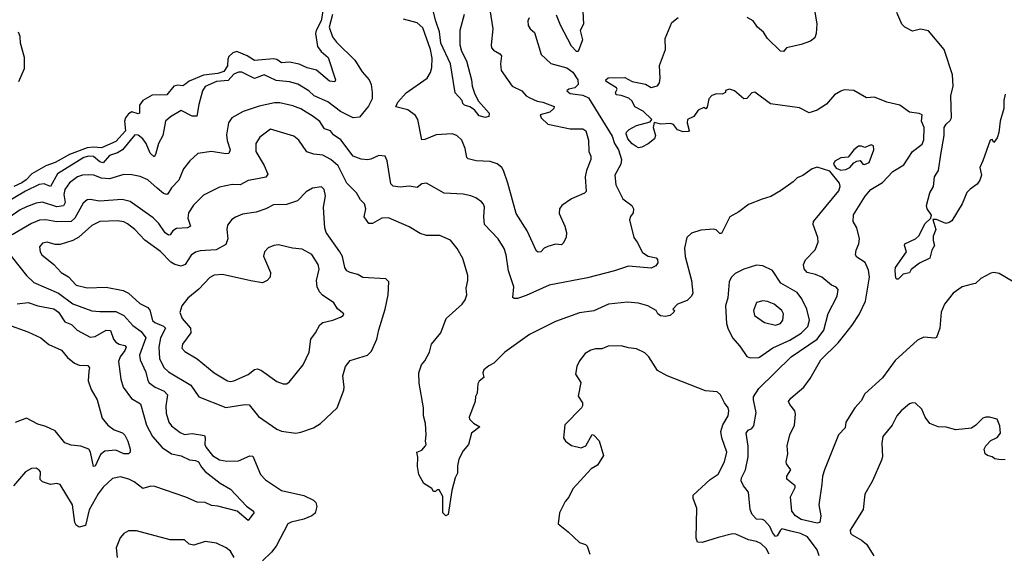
# Model space of a CAD drawing. Extents: x 1995161 to 2088924, y 769148 to 906007.
# Tile 131 of 256: x 2023852 to 2030030, y 840670 to 844022. Entities that reach past the tile are written whole.
import ezdxf

# ---------------------------------------------------------------- set-up
doc = ezdxf.new("R2010")
doc.units = 0

msp = doc.modelspace()

# ---------------------------------------------------------------- linework, layer by layer
at = {"layer": '0CON20XD'}
for points in [[(2025753, 844075), (2025743.2, 844015), (2025713.1, 843955), (2025709, 843935), (2025721, 843855), (2025743.2, 843823.2), (2025787.1, 843785), (2025832.5, 843645), (2025828.6, 843631.4), (2025795, 843637.1), (2025715, 843705.4), (2025655, 843719.7), (2025605, 843743.2), (2025545, 843756.5), (2025495, 843751.4), (2025465, 843772.1), (2025445, 843777.1), (2025325, 843766.1), (2025278.4, 843795), (2025215, 843822.6), (2025188.5, 843815), (2025165, 843791.3), (2025157.4, 843775), (2025156.8, 843733.2), (2025133.6, 843696.4), (2025095, 843685.1), (2025005, 843674.3), (2024915, 843636.1), (2024895, 843619.7), (2024875, 843606.7), (2024845, 843611.2), (2024820, 843605), (2024775, 843550.8), (2024682.6, 843547.4), (2024624.3, 843515), (2024603, 843485), (2024604.4, 843435.6), (2024595, 843431.8), (2024555, 843443.8), (2024535, 843431.4), (2024515.2, 843405), (2024508.8, 843385), (2024516.7, 843323.3), (2024455, 843257.4), (2024365, 843216.8), (2024315, 843222.2), (2024275, 843217.4), (2024163.8, 843176.2), (2024075, 843125.8), (2024014.8, 843105.2), (2023927.8, 843055), (2023893.1, 843016.9), (2023865, 842997.3), (2023815, 842974.4)], [(2025815, 844054), (2025794.6, 843974.6), (2025813.6, 843915), (2025840.7, 843880.7), (2025955, 843768.1), (2026000.5, 843695), (2026044.4, 843645), (2026056.5, 843615), (2026064.5, 843565)], [(2026802, 844085), (2026820.5, 843965), (2026810, 843865), (2026812.9, 843845), (2026825, 843830), (2026865, 843808.9), (2026875.6, 843795), (2026869.4, 843745), (2026874, 843704), (2026941.4, 843605), (2027002, 843575), (2027029.2, 843545), (2027051.9, 843531.9), (2027099.7, 843509.7), (2027135, 843504.4), (2027205, 843477.5), (2027204, 843465), (2027178.3, 843441.7), (2027116.7, 843425), (2027123.3, 843405), (2027165, 843366.7), (2027305, 843336), (2027385, 843336), (2027403.3, 843325), (2027420, 843265), (2027423.8, 843195), (2027436.7, 843165), (2027436.2, 843145), (2027408, 843075), (2027400.8, 843035), (2027406.2, 842943.8), (2027395, 842932.5), (2027315, 842897.7), (2027253.6, 842855), (2027238.8, 842835), (2027237.7, 842805), (2027273.4, 842725), (2027283.5, 842685), (2027280.4, 842655), (2027261.2, 842618.8), (2027252.5, 842607.5), (2027215, 842612.1), (2027165, 842597.3), (2027143.3, 842586.7), (2027121.2, 842565), (2027105, 842561.9), (2027095, 842568.8), (2027036.9, 842696.9), (2026966.7, 842805), (2026914.4, 842995), (2026888.5, 843075), (2026876.7, 843095), (2026847.1, 843117.1), (2026805, 843131.5), (2026715.4, 843135.4), (2026665, 843147.5), (2026656.7, 843156.7), (2026646.8, 843213.2), (2026625.2, 843265.2), (2026595.8, 843295.8), (2026564.7, 843305.3), (2026465, 843299.8), (2026395, 843270.4), (2026375, 843268), (2026349.6, 843395), (2026335, 843420), (2026286.8, 843456.8), (2026212.5, 843475), (2026223.8, 843505), (2026277.6, 843562.4), (2026408.6, 843655), (2026429.5, 843690.5), (2026438.6, 843721.4), (2026439.2, 843780.8), (2026428.9, 843835), (2026382, 843972), (2026345, 844003.1), (2026260, 844025)], [(2026640.9, 844055), (2026613.8, 843955), (2026613.5, 843865), (2026624.3, 843824.3), (2026654.5, 843765), (2026686.9, 843645), (2026690, 843605), (2026706.9, 843555), (2026731.1, 843511.1), (2026798, 843435), (2026795, 843413.3), (2026775, 843407.5), (2026735, 843417.5), (2026705, 843456.7), (2026675.9, 843475.9), (2026642.5, 843485), (2026633.3, 843495), (2026628.8, 843515), (2026583.6, 843563.6), (2026555.2, 843745), (2026495.3, 843874.7), (2026485.2, 843945.2), (2026463.4, 844013.4), (2026442, 844095)], [(2027245, 843987.8), (2027220.9, 844050.9)], [(2027386, 844075), (2027390, 843995), (2027368, 843955), (2027383.8, 843895), (2027356.4, 843823.6), (2027345, 843823.3), (2027315, 843856.2), (2027245, 843987.8)], [(2030135, 842345.8), (2029997.2, 842427.2), (2029965, 842434), (2029945, 842430), (2029883.1, 842396.9), (2029850, 842365), (2029828.3, 842361.7), (2029766.4, 842343.6), (2029710, 842305), (2029654, 842235), (2029634.2, 842185), (2029625.8, 842085), (2029605, 842026.7), (2029595, 842021.2), (2029525, 842027.8), (2029485, 842008.6), (2029345, 841880.8), (2029265, 841773.3), (2029155, 841671.4), (2029131.9, 841628.1), (2029092.2, 841585), (2029035.6, 841495), (2029030.9, 841459.1), (2028989.3, 841415), (2028900.9, 841195), (2028889.2, 841155), (2028884.5, 841105.5), (2028865.6, 840975), (2028879.4, 840905), (2028873.3, 840865), (2028855, 840860), (2028755, 840883.1), (2028719.4, 840905), (2028697.5, 840935), (2028689.4, 841025), (2028717.8, 841085), (2028717.1, 841095), (2028666.1, 841136.1), (2028666.2, 841155), (2028690, 841195), (2028663.6, 841233.6), (2028662.2, 841245), (2028671.9, 841295), (2028668, 841345), (2028684.3, 841415), (2028714.5, 841475.5), (2028720.8, 841545), (2028715.7, 841565), (2028684, 841605), (2028676, 841625), (2028690, 841645), (2028772, 841715), (2028811.2, 841768.8), (2028878.9, 841885), (2028987.4, 841992.6), (2029028.5, 842045), (2029076.1, 842103.9), (2029119, 842171), (2029160, 842255), (2029185.3, 842405), (2029178.9, 842448.9), (2029157.6, 842497.6), (2029105, 842530.8), (2029096.9, 842545), (2029100.9, 842575), (2029118.1, 842615), (2029120.6, 842645), (2029105.8, 842715), (2029081.9, 842755), (2029084.3, 842795.7), (2029156.1, 842913.9), (2029192.2, 842955), (2029265, 842999.1), (2029331.5, 843068.5), (2029398.7, 843111.3), (2029455, 843194.6), (2029515, 843240), (2029525, 843267.5), (2029527.5, 843345), (2029510, 843385), (2029513.9, 843423.9), (2029495, 843433.8), (2029435, 843441.2), (2029375, 843486), (2029292.5, 843505), (2029215, 843535.8), (2029165, 843532.5), (2029085, 843578), (2029025, 843581.2), (2029005, 843573.3), (2028965, 843550), (2028915, 843492), (2028856, 843454), (2028805, 843437.5), (2028745, 843468.8), (2028563.3, 843493.3), (2028465, 843566.2), (2028445, 843562.5), (2028415, 843526.7), (2028395, 843526.2), (2028337.5, 843575), (2028305, 843586.7), (2028281.7, 843578.3), (2028280, 843565), (2028260, 843555), (2028225, 843556.7), (2028195, 843546.2), (2028176, 843525), (2028166.4, 843473.6), (2028158.3, 843461.7), (2028145, 843470), (2028110, 843455), (2028082.5, 843415), (2028042.5, 843395), (2028040, 843375), (2028053.3, 843326.7), (2028049.2, 843320.8), (2028015, 843318.6), (2027980.3, 843330.3), (2027955, 843363.3), (2027935, 843371.2), (2027875, 843366.2), (2027832.5, 843377.5), (2027825.8, 843345), (2027841.4, 843295), (2027835.8, 843275), (2027795, 843241.9), (2027755, 843220.8), (2027735, 843217.5), (2027720, 843225), (2027695, 843243.3), (2027668.8, 843275), (2027657.3, 843305), (2027660, 843315), (2027677, 843333), (2027722.8, 843357.2), (2027808.3, 843381.7), (2027817.5, 843395), (2027765, 843447.5), (2027712.5, 843475), (2027695, 843510), (2027675, 843530), (2027626.4, 843546.4), (2027595, 843550), (2027590, 843565), (2027600, 843585), (2027597.5, 843595), (2027532.5, 843635), (2027530, 843645), (2027545, 843656.2), (2027648.3, 843658.3), (2027694.3, 843634.3), (2027777.7, 843617.7), (2027815, 843595.8), (2027855, 843606), (2027865.6, 843625), (2027870, 843655), (2027866, 843734), (2027903.8, 843835), (2027901.4, 843905), (2027943.8, 844005), (2027984.5, 844035.5)], [(2028841.2, 844071.2), (2028854.5, 843994.5), (2028849.6, 843935), (2028841.5, 843908.5), (2028815, 843888.5), (2028755, 843867.1), (2028664, 843846), (2028645, 843822.5), (2028625, 843824), (2028544, 843904), (2028518.9, 843945), (2028481.9, 843975), (2028455, 844014.3), (2028416.8, 844036.8)], [(2030035.8, 843555), (2030026.9, 843515), (2030028.1, 843465), (2030004.3, 843385), (2029995.7, 843314.3), (2029985, 843280), (2029965, 843250), (2029955, 843270), (2029942.5, 843265), (2029896.2, 843135), (2029876, 843095), (2029886.9, 843045), (2029875.8, 843015), (2029859.7, 842990.3), (2029815, 842958.9), (2029795, 842937.1), (2029766.7, 842865), (2029700.9, 842759.1), (2029685, 842747.5), (2029663.2, 842743.2), (2029605, 842766.7), (2029581.7, 842768.3), (2029600, 842705), (2029583.6, 842663.6), (2029583.3, 842635), (2029592.5, 842605), (2029575.9, 842574.1), (2029563.8, 842525), (2029497, 842493), (2029446.1, 842453.9), (2029435, 842432.5), (2029395, 842423.3), (2029365, 842393.3), (2029355, 842392.5), (2029349.3, 842399.3), (2029344.4, 842445), (2029348.2, 842465), (2029416.7, 842565), (2029403.8, 842605), (2029406.4, 842613.6), (2029473.6, 842646.4), (2029495, 842666.2), (2029530.6, 842739.4), (2029570, 842775), (2029572.5, 842795), (2029545.7, 842835), (2029542.9, 842855), (2029562.5, 842935), (2029585.5, 842975), (2029592.9, 843035), (2029618, 843075), (2029631.1, 843175), (2029651.9, 843295), (2029652.3, 843345), (2029665, 843366), (2029691.4, 843388.6), (2029698.6, 843405), (2029695.3, 843545), (2029709.2, 843605), (2029704.6, 843675), (2029653.5, 843835), (2029555, 843952.5), (2029505, 843963.5), (2029455, 843950.6), (2029405.4, 843975.4), (2029387.1, 843995), (2029355, 844067.5)], [(2027048.8, 844035), (2027040, 844015), (2027042.9, 843985), (2027055, 843965.8), (2027082.6, 843942.6), (2027125, 843803.3), (2027185, 843748), (2027285, 843719.2), (2027323, 843693), (2027354.7, 843644.7), (2027356.3, 843615), (2027336.3, 843593.7), (2027296.7, 843585), (2027286, 843575), (2027305, 843559.2), (2027385, 843548.4), (2027420.8, 843530.8), (2027569.9, 843289.9), (2027584.8, 843245), (2027609.8, 843205), (2027628.9, 843145), (2027623.5, 843115), (2027586.8, 843045), (2027592, 842985), (2027637.4, 842897.4), (2027693.8, 842855), (2027704, 842835), (2027701.7, 842808.3), (2027685, 842786.7), (2027678.1, 842765), (2027704.6, 842655), (2027726.9, 842625), (2027760.3, 842560.3), (2027795, 842536), (2027845, 842525.8), (2027855, 842516.7), (2027856.2, 842495), (2027844.1, 842475.9), (2027815, 842461.4), (2027672.5, 842475), (2027585, 842445.6), (2027415, 842401.1), (2027175, 842355.6), (2027029.6, 842290.4), (2026975, 842270.9), (2026955, 842270.8), (2026947, 842277), (2026951.5, 842345), (2026918.1, 842445), (2026905.4, 842545.4), (2026891.1, 842585), (2026854.5, 842645), (2026769.4, 842735), (2026764.3, 842785), (2026769.4, 842845), (2026763.2, 842863.2), (2026749.1, 842879.1), (2026715, 842904.2), (2026682.5, 842915), (2026635, 842925.6), (2026515, 842931.9), (2026405, 842996), (2026375, 842992), (2026345, 842969.2), (2026295, 842976.4), (2026239.7, 842969.7), (2026195, 842977.1), (2026180.9, 842990.9), (2026157.1, 843135), (2026144.3, 843164.3), (2026105, 843168.6), (2026055, 843145.6), (2026035, 843142.9), (2025995, 843145.6), (2025944.8, 843164.8), (2025866.8, 843266.8), (2025820, 843300), (2025802, 843325), (2025765, 843337.8), (2025735, 843383.1), (2025694.3, 843415), (2025615, 843462.3), (2025565, 843481.8), (2025485, 843500.9), (2025450.4, 843499.6), (2025355, 843478.4), (2025254.7, 843445.3), (2025183.3, 843405), (2025161.1, 843375), (2025150.3, 843299.7), (2025153.1, 843263.1), (2025171.9, 843205), (2025165, 843182), (2025145, 843179.5), (2025054.7, 843195.3), (2024968.6, 843181.4), (2024919.2, 843135), (2024879.2, 843085), (2024850.5, 843015), (2024803.4, 842966.6), (2024781.7, 842928.3), (2024775, 842924.6), (2024755, 842930.3), (2024715, 842963.9), (2024655, 843017.5), (2024607, 843037), (2024555, 843047.9), (2024505, 843049.6), (2024415, 843022.9), (2024365, 843027.2), (2024316.2, 843045), (2024285, 843047.8), (2024245, 843046), (2024215, 843035.3), (2024165, 842997.7), (2024134.7, 842955), (2024127.9, 842925), (2024137.3, 842875), (2024127.2, 842852.8), (2024085, 842846.4), (2023995, 842877.2), (2023955, 842870), (2023895, 842846.9), (2023855, 842827.9), (2023785, 842780.2)], [(2023845.5, 843635), (2023882.5, 843715), (2023882.5, 843785), (2023856.2, 843875), (2023853.8, 843916.2), (2023844.4, 843945)], [(2026064.5, 843565), (2026063.1, 843525), (2026041.4, 843478.6), (2025985, 843411.1), (2025945, 843406), (2025865.5, 843445), (2025785, 843505.9), (2025698.6, 843545), (2025665.5, 843575), (2025597.1, 843617.1), (2025545, 843632.1), (2025461.4, 843641.4), (2025385, 843675.6), (2025325, 843653.2), (2025245, 843692.1), (2025225, 843693.8), (2025195, 843681.1), (2025159.5, 843640.5), (2025086, 843635), (2025015, 843601.9), (2024999.5, 843575), (2024975, 843490), (2024964.3, 843415.7), (2024935, 843416.4), (2024865, 843452), (2024798, 843412), (2024765.7, 843384.3), (2024749.1, 843295), (2024723.5, 843245), (2024704.5, 843175.5), (2024695, 843160.8), (2024670.8, 843185), (2024645.9, 843245), (2024625, 843274.6), (2024595, 843296.4), (2024575, 843300), (2024496.1, 843203.9), (2024465, 843186.5), (2024415, 843170.3), (2024375, 843123.9), (2024355, 843130.2), (2024315, 843163.8), (2024285, 843164.8), (2024255, 843156.9), (2024089.4, 843055), (2024045, 842975.6), (2024005, 842991.1), (2023975, 842986.2), (2023889.2, 842945), (2023765, 842871.9)], [(2028869.3, 840655), (2028855, 840692), (2028795.7, 840775), (2028750.6, 840795), (2028690.4, 840809.6), (2028635, 840823.8), (2028625, 840816.7), (2028605, 840780), (2028595, 840776.2), (2028575, 840800.8), (2028558.3, 840838.3), (2028525, 840875.7), (2028513.2, 840883.2), (2028475, 840885.6), (2028447.1, 840915), (2028435.6, 840945.6), (2028425.7, 841055), (2028393.9, 841093.9), (2028379.6, 841125), (2028381.2, 841145), (2028405.5, 841195), (2028423.1, 841276.9), (2028422.9, 841342.9), (2028411.4, 841425), (2028423.3, 841445), (2028446.1, 841453.9), (2028458.3, 841471.7), (2028472.9, 841555), (2028455.5, 841634.5), (2028457.2, 841652.8), (2028489.5, 841705), (2028693.5, 841905), (2028855.3, 842015), (2028897.4, 842072.6), (2028925, 842176), (2028982, 842285), (2028987.3, 842327.3), (2028975, 842343.3), (2028945, 842355.8), (2028885.4, 842405.4), (2028845, 842422.7), (2028794.2, 842435), (2028775, 842458), (2028770, 842485), (2028783.1, 842515), (2028843.6, 842576.4), (2028861.9, 842625), (2028859.4, 842655), (2028831.5, 842735), (2028833.1, 842755), (2028992, 842948), (2029000.3, 842975), (2028996.2, 842996.2), (2028935, 843071.4), (2028855, 843095.6), (2028823.8, 843085), (2028765, 843044.4), (2028730.9, 843029.1), (2028705, 843003.3), (2028625, 842946.9), (2028565, 842912.5), (2028510, 842895), (2028425, 842862.5), (2028364.4, 842815.6), (2028308.8, 842785), (2028255, 842680), (2028245, 842678.8), (2028221.7, 842701.7), (2028207.4, 842707.4), (2028125, 842699.6), (2028067.6, 842682.4), (2028038.8, 842655), (2028023, 842587), (2028027.1, 842535), (2028067.5, 842385), (2028075.4, 842305), (2028066.9, 842285), (2028040.6, 842259.4), (2027980, 842235), (2027950, 842205), (2027960, 842195), (2027957.5, 842185), (2027932.5, 842165), (2027905, 842158.8), (2027873, 842163), (2027856.7, 842175), (2027846.1, 842196.1), (2027793.3, 842225), (2027735, 842242.2), (2027665, 842248.5), (2027547.5, 842235), (2027455, 842194.4), (2027365, 842180.9), (2027213, 842127), (2027051.2, 842045), (2026897, 841933), (2026827.5, 841865), (2026795, 841848.8), (2026765, 841822.5), (2026757.5, 841805), (2026763.3, 841775), (2026735, 841751.2), (2026726, 841735), (2026723, 841677), (2026712.5, 841655), (2026710, 841625), (2026671.2, 841525), (2026675, 841512.5), (2026698.8, 841488.8), (2026740, 841465), (2026686.7, 841425), (2026668.8, 841355), (2026633.8, 841315), (2026608.3, 841261.7), (2026599.3, 841220.7), (2026600, 841175), (2026583.8, 841145), (2026564.4, 841065.6), (2026540, 840915), (2026525, 840906), (2026506.2, 840925), (2026507.1, 841027.1), (2026485, 841070), (2026471.7, 841068.3), (2026461.7, 841058.3), (2026448.3, 841058.3), (2026438.3, 841078.3), (2026388.3, 841108.3), (2026356.7, 841165), (2026347.5, 841215), (2026350, 841275), (2026343.3, 841305), (2026375, 841317.5), (2026397.5, 841345), (2026402.5, 841355), (2026397.5, 841375), (2026403.3, 841415), (2026398, 841485), (2026386.2, 841535), (2026386.2, 841585), (2026359.3, 841739.3), (2026356.1, 841803.9), (2026374, 841855), (2026395, 841880), (2026422.9, 841935), (2026436, 841985), (2026494.2, 842055.8), (2026528, 842145), (2026628, 842235), (2026647.2, 842262.8), (2026656.7, 842295), (2026652.9, 842335), (2026664.3, 842385), (2026662.9, 842415), (2026632.4, 842522.4), (2026596.9, 842585), (2026555, 842638), (2026487.4, 842667.4), (2026405, 842666.5), (2026365, 842678.9), (2026295, 842721.5), (2026165, 842776.9), (2026125, 842776.7), (2026065, 842742.9), (2026042.1, 842742.1), (2026013.4, 842783.4), (2026024.3, 842835), (2026015.6, 842865.6), (2025991.3, 842891.3), (2025965.8, 842935), (2025905.6, 842995), (2025850, 843105), (2025805, 843144.2), (2025755, 843171.6), (2025698.3, 843178.3), (2025653.2, 843193.2), (2025604.3, 843265), (2025571.4, 843291.4), (2025425, 843335.6), (2025358.6, 843285), (2025334.4, 843245), (2025334.4, 843195), (2025386.5, 843106.5), (2025408.2, 843051.8), (2025396, 843034), (2025345, 843022.1), (2025285, 843012.7), (2025235, 842985.5), (2025185, 842986.7), (2025105, 842971.4), (2025005, 842919.4), (2024941.7, 842858.3), (2024911.1, 842808.9), (2024906.8, 842775), (2024924.2, 842725), (2024904.6, 842715.4), (2024835, 842711.5), (2024813.6, 842696.4), (2024795, 842670.8), (2024785, 842668.6), (2024765, 842683.3), (2024725, 842742.2), (2024688.5, 842778.5), (2024545, 842880.4), (2024495, 842893.9), (2024353.4, 842883.4), (2024295, 842893.3), (2024275, 842890), (2024250, 842870), (2024197.5, 842775), (2024175, 842755.3), (2024085, 842753.1), (2024015, 842765.3), (2023976.3, 842763.7), (2023925, 842742.9), (2023805, 842670.5)], [(2029005, 843077.1), (2029035, 843080.6), (2029060, 843095), (2029085, 843123.8), (2029105, 843133.8), (2029125, 843137.5), (2029143.3, 843115), (2029153.1, 843113.1), (2029182, 843125), (2029212, 843205), (2029210, 843230), (2029195, 843236.2), (2029155, 843220), (2029135, 843228.8), (2029115, 843227.5), (2029086.2, 843205), (2029050.7, 843159.3), (2029005, 843153.8), (2028966, 843134), (2028958.8, 843115), (2028975, 843090), (2029005, 843077.1)], [(2025585, 841425.8), (2025615, 841432.5), (2025695, 841459.2), (2025740, 841485), (2025843.8, 841585), (2025885.8, 841695), (2025888.6, 841715), (2025880, 841785), (2025895.7, 841844.3), (2025925, 841881.2), (2026035, 841916), (2026059.7, 841940.3), (2026093.4, 842016.6), (2026104.4, 842075), (2026145.7, 842205), (2026163.8, 842295), (2026167.5, 842375), (2026150, 842395), (2026005, 842402.2), (2025972.6, 842422.6), (2025925, 842433.5), (2025904.3, 842445), (2025892.7, 842465), (2025876.5, 842535), (2025861.1, 842565), (2025774.5, 842685), (2025765.6, 842715), (2025761.9, 842775), (2025758.1, 842845), (2025770.5, 842915), (2025763.1, 842955), (2025745, 842971.9), (2025690, 842965), (2025649.8, 842940.2), (2025594.4, 842885.6), (2025525, 842862.5), (2025445, 842859.4), (2025395.4, 842834.6), (2025335, 842814.4), (2025249.8, 842800.2), (2025205, 842782.5), (2025182.4, 842767.6), (2025155, 842732.5), (2025150.6, 842705), (2025157.5, 842645), (2025145, 842610.8), (2025085, 842577.5), (2024985, 842571.5), (2024955, 842563.1), (2024927.6, 842542.4), (2024890, 842485), (2024865, 842474), (2024825, 842484.1), (2024799.5, 842499.5), (2024735, 842565.4), (2024637, 842637), (2024573.5, 842703.5), (2024529.1, 842739.1), (2024505, 842752.1), (2024465, 842759.6), (2024355, 842754.5), (2024305, 842729.1), (2024223.4, 842656.6), (2024185.3, 842634.7), (2024105, 842610.5), (2024075, 842610.6), (2024025, 842625.5), (2023995, 842619.4), (2023976.9, 842595), (2023979.4, 842565), (2023990.8, 842545), (2024065.5, 842485.5), (2024111.2, 842435), (2024157.4, 842407.4), (2024205.8, 842355), (2024275, 842338.2), (2024395, 842343.3), (2024500.4, 842320.4), (2024535, 842304.5), (2024605, 842239.2), (2024655.6, 842215), (2024668.4, 842198.4), (2024685, 842133.5), (2024700.2, 842120.2), (2024755, 842097.5), (2024766.7, 842085), (2024735.2, 842025), (2024724.3, 841965.8), (2024729.5, 841895), (2024757.3, 841837.3), (2024785, 841811.5), (2024925, 841726.5), (2024975, 841652.5), (2025145, 841585.5), (2025265, 841605.4), (2025292.2, 841602.2), (2025350.6, 841530.6), (2025465, 841450.6), (2025495, 841438.6), (2025585, 841425.8)], [(2025525, 841734.4), (2025543.7, 841746.3), (2025630, 841855), (2025667.8, 841935), (2025678.1, 842015), (2025708.6, 842055), (2025734.2, 842105.8), (2025755, 842120.8), (2025817.5, 842135), (2025865, 842153.8), (2025882.5, 842165), (2025886.7, 842175), (2025846.2, 842206.2), (2025823.9, 842243.9), (2025752.2, 842292.2), (2025732.7, 842312.7), (2025718, 842345), (2025713.3, 842383.3), (2025731.2, 842455), (2025725.3, 842485), (2025685, 842546.5), (2025625, 842581.9), (2025563, 842587), (2025475, 842607.8), (2025445.5, 842604.5), (2025411.4, 842588.6), (2025387.1, 842565), (2025382.7, 842537.3), (2025425.8, 842435), (2025424, 842405), (2025405, 842383.8), (2025375, 842370), (2025302.6, 842382.6), (2025125, 842421.3), (2025072.2, 842417.8), (2025045, 842403.1), (2024975, 842330), (2024906.8, 842273.2), (2024870, 842225), (2024857.3, 842182.7), (2024871.1, 842145), (2024922.7, 842085), (2024926.5, 842055), (2024872.9, 841985), (2024869.1, 841959.1), (2024887.4, 841937.4), (2024965, 841892.5), (2025073.1, 841805), (2025155, 841754.6), (2025175, 841750.5), (2025195, 841754.5), (2025285.3, 841794.7), (2025325, 841825.6), (2025345, 841828.9), (2025368.8, 841818.8), (2025465, 841750.5), (2025505, 841734.4), (2025525, 841734.4)], [(2023797.6, 842537.6), (2023893.5, 842415), (2023941.2, 842371.2), (2024095, 842304.2), (2024185, 842237.3), (2024305, 842194.7), (2024355, 842188.5), (2024455, 842190.3), (2024506.2, 842165), (2024562.3, 842102.3), (2024613.1, 842063.1), (2024643.6, 842025), (2024603.5, 841915), (2024608.4, 841885), (2024642.4, 841807.6), (2024655, 841756.2), (2024665, 841741.5), (2024701.9, 841715), (2024758.6, 841688.6), (2024780, 841665), (2024768.9, 841595), (2024770.9, 841550.9), (2024787.5, 841495), (2024805, 841472.2), (2024858.7, 841428.7), (2024885, 841416.9), (2024935, 841422.9), (2025010.9, 841410.9), (2025016.5, 841396.5), (2025014.4, 841355), (2025022.2, 841335), (2025060.8, 841285), (2025105, 841257.1), (2025150.6, 841249.4), (2025225, 841252.1), (2025295, 841283.3), (2025315, 841280.8), (2025363.3, 841165), (2025395, 841132.5), (2025495, 841064.4), (2025635, 841032.9), (2025695, 841004), (2025710.5, 840990.5), (2025716.2, 840965), (2025705, 840922.5), (2025684.2, 840905.8), (2025634.4, 840885.6), (2025555, 840867.1), (2025534.6, 840855.4), (2025461.4, 840715), (2025432.6, 840677.4), (2025375.9, 840624.1)], [(2028435, 841898.8), (2028489.2, 841900.8), (2028495, 841902), (2028577.9, 841962.1), (2028685, 842009.7), (2028755.8, 842054.2), (2028798.2, 842095), (2028807.6, 842135), (2028792.1, 842205), (2028758.9, 842268.9), (2028729.5, 842309.5), (2028628.1, 842368.1), (2028575, 842446.5), (2028515, 842476.4), (2028475, 842480), (2028395, 842456), (2028342.4, 842427.6), (2028317, 842403), (2028304.6, 842375.4), (2028294.4, 842275), (2028280, 842225), (2028287.4, 842115), (2028295, 842084.4), (2028325, 842024.3), (2028371.3, 841971.3), (2028415, 841906.7), (2028435, 841898.8)], [(2023835, 842237.1), (2023905, 842246.4), (2023965, 842224.6), (2024065, 842206.6), (2024095.4, 842185), (2024135, 842124.6), (2024177, 842107), (2024212.3, 842072.3), (2024295, 842028.5), (2024325, 842031.5), (2024395, 842072.3), (2024420.6, 842070.6), (2024440.4, 842015), (2024455.8, 841995.8), (2024475, 841983.3), (2024512.5, 841975), (2024519.2, 841965), (2024512.5, 841945), (2024481.3, 841905), (2024471.8, 841875), (2024486.2, 841765), (2024502, 841715), (2024554, 841644), (2024610.2, 841610.2), (2024648.2, 841475), (2024685, 841404.3), (2024745.6, 841335), (2024805, 841294.4), (2024865, 841283.5), (2024917.8, 841257.8), (2024955, 841254.6), (2024974.4, 841245), (2024992.2, 841212.2), (2025016.2, 841185), (2025110.4, 841110.4), (2025175, 841072.9), (2025275, 840966.9), (2025318.8, 840935), (2025320, 840925), (2025285, 840876.2), (2025216.2, 840936.2), (2025095, 840967.3), (2025055, 840971.8), (2025015, 840989.5), (2024965, 840991.1), (2024895, 841022.5), (2024700.3, 841090.3), (2024675, 841091.8), (2024625, 841077.8), (2024569.2, 841119.2), (2024535.6, 841135.6), (2024485, 841151.3), (2024435, 841141.1), (2024375, 841086.7), (2024344.5, 841045), (2024287.3, 840942.7), (2024265.6, 840845), (2024225, 840835.4), (2024206.8, 840846.8), (2024197.5, 840865), (2024182.9, 840975), (2024105, 841102), (2024085, 841110), (2024045, 841102.5), (2023995, 841120), (2023980, 841135), (2023982.3, 841182.3), (2023975, 841193.8), (2023954.4, 841204.4), (2023925, 841203.1), (2023887.4, 841182.6), (2023813.3, 841095)], [(2028595, 842104.6), (2028625, 842114.5), (2028641.1, 842135), (2028644.5, 842174.5), (2028634.4, 842195), (2028585.7, 842235), (2028545, 842253.3), (2028514.3, 842255.7), (2028475, 842246), (2028456.5, 842195), (2028463.5, 842165), (2028525, 842120.5), (2028595, 842104.6)], [(2023775, 842107.7), (2023902, 842062), (2023983.4, 842023.4), (2024035, 841981.9), (2024115, 841946.4), (2024150.8, 841900.8), (2024195, 841864.2), (2024225, 841853.1), (2024280, 841850), (2024290, 841835), (2024286.2, 841813.8), (2024280.5, 841755), (2024300.5, 841700.5), (2024337.8, 841635), (2024369.1, 841519.1), (2024404.4, 841475), (2024445, 841446.8), (2024496.7, 841426.7), (2024512.4, 841412.4), (2024530.9, 841375), (2024544.4, 841325), (2024544.3, 841305.7), (2024535, 841296), (2024505.8, 841295.8), (2024455, 841318.1), (2024385, 841311.2), (2024359.1, 841290.9), (2024325, 841218.8), (2024315, 841216.7), (2024296.9, 841305), (2024285, 841325.4), (2024235, 841344.6), (2024175, 841350.6), (2024135, 841363.5), (2024075, 841439.1), (2024015, 841466.9), (2023965, 841480.8), (2023895, 841518.8), (2023822.7, 841492.7)], [(2028554.8, 840665), (2028535, 840700.3), (2028502.7, 840732.7), (2028475, 840745.3), (2028425, 840755.3), (2028345, 840791.2), (2028325, 840792), (2028235, 840770.5), (2028135, 840737.6), (2028105, 840741.1), (2028096.7, 840765), (2028100, 840955), (2028078.1, 841015), (2028078.6, 841035), (2028183.6, 841135), (2028235, 841168.5), (2028275.4, 841245), (2028288.9, 841305), (2028257.9, 841395), (2028252.1, 841435), (2028263.3, 841476.7), (2028297.8, 841535), (2028302.5, 841565), (2028297.8, 841585), (2028273.8, 841615), (2028249.4, 841665), (2028229.2, 841685), (2028155, 841691.5), (2027915, 841786), (2027855, 841818.8), (2027800.5, 841905), (2027775, 841929.5), (2027722.5, 841955), (2027671.7, 841961.7), (2027625, 841972.9), (2027545, 841970.8), (2027505.6, 841954.4), (2027465, 841954.2), (2027435, 841946.9), (2027400, 841925), (2027365, 841880), (2027346.8, 841843.2), (2027340, 841795), (2027373.6, 841743.6), (2027357, 841657), (2027382.5, 841615), (2027383, 841597), (2027377.5, 841585), (2027273.1, 841476.9), (2027264.4, 841395), (2027276.9, 841375), (2027315, 841347.5), (2027375, 841332.2), (2027403.6, 841346.4), (2027443.9, 841416.1), (2027455, 841413.3), (2027488, 841378), (2027516, 841285), (2027476.7, 841225), (2027438.3, 841201.7), (2027323.7, 841076.3), (2027296.6, 841023.4), (2027275, 840996.7), (2027240, 840925), (2027230, 840855), (2027293.3, 840805), (2027365, 840739.2), (2027402.5, 840725), (2027413.3, 840715), (2027428.8, 840665)], [(2029384, 841565), (2029355.8, 841535), (2029325.8, 841475), (2029268.9, 841405), (2029261.7, 841361.7), (2029265.7, 841275.7), (2029260, 841255), (2029202.5, 841125), (2029155, 841042.5), (2029143.8, 840945), (2029062, 840815), (2029065, 840797.5), (2029075, 840786.2), (2029135, 840752.9), (2029165, 840727.5), (2029211.5, 840655)], [(2030035, 841258), (2029995, 841260), (2029970, 841265), (2029955, 841277.5), (2029924.1, 841284.1), (2029910, 841295), (2029903.3, 841325), (2029913.9, 841346.1), (2029945, 841380), (2029985, 841398.8), (2030005.8, 841425), (2030002.3, 841472.3), (2029985, 841512.5), (2029936.4, 841526.4), (2029915, 841526.7), (2029895, 841520), (2029852.5, 841475), (2029825, 841456.2), (2029725, 841446), (2029665, 841462.5), (2029615, 841464.2), (2029562.5, 841485), (2029533.3, 841525), (2029513.3, 841575), (2029473.9, 841613.9), (2029455, 841616.2), (2029435, 841608.8), (2029384, 841565)], [(2025197.5, 840645), (2025175, 840683.8), (2025146.7, 840705), (2025087.5, 840735), (2025015, 840744.4), (2024945, 840721.8), (2024915, 840728.6), (2024885.7, 840755.7), (2024795, 840754.6), (2024585, 840812.5), (2024535, 840811.2), (2024504.4, 840795.6), (2024482.6, 840767.4), (2024457.3, 840705), (2024462.5, 840645)]]:
    msp.add_lwpolyline(points, dxfattribs=at)

doc.saveas('drawing.dxf')
